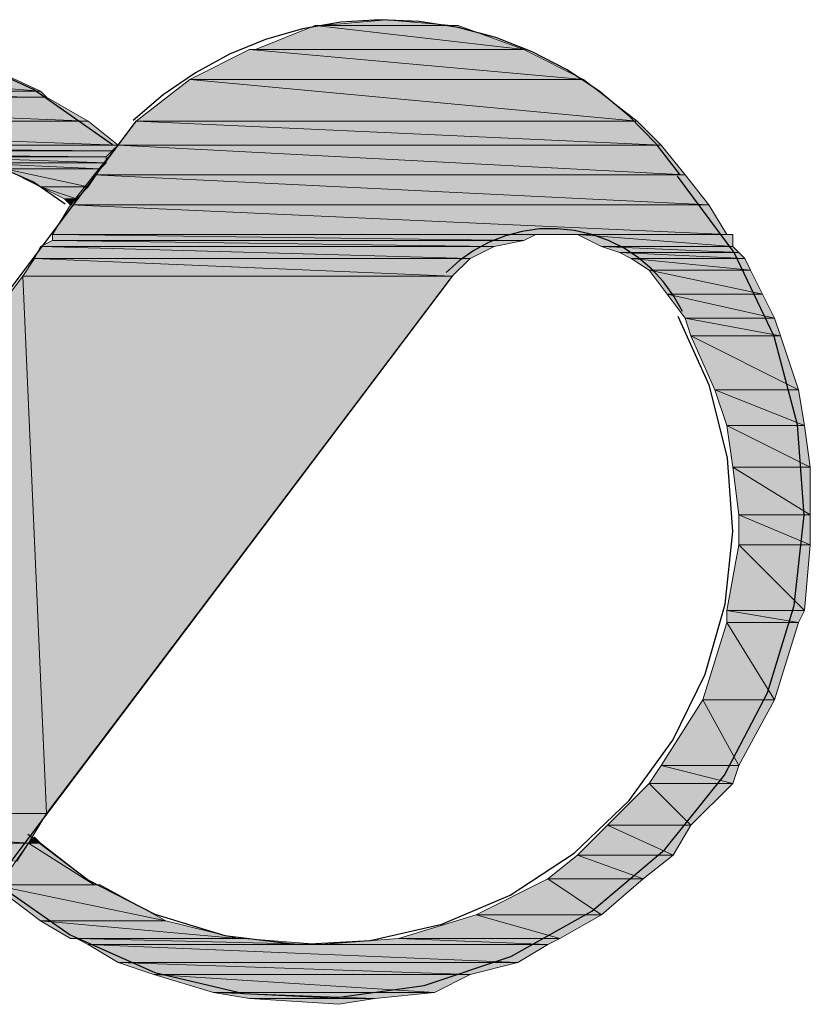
# Model space of a CAD drawing. Header units: millimetres. Extents: x 0 to 420, y 0 to 297.
# Tile 20 of 25: x 389.53 to 395.14, y 94.49 to 101.47. Entities that reach past the tile are written whole.
import ezdxf

# ---------------------------------------------------------------- set-up
doc = ezdxf.new("R2010")
doc.units = ezdxf.units.MM
doc.layers.add('FILL_FF1919', color=7, linetype='Continuous', true_color=0xff1919)
doc.layers.add('LINE_FF1919', color=7, linetype='Continuous', true_color=0xff1919)

msp = doc.modelspace()

# ---------------------------------------------------------------- hatches: boundary and pattern name
at = {"layer": 'FILL_FF1919'}
h = msp.add_hatch(color=7, dxfattribs=at)
h.dxf.hatch_style = 1
h.paths.add_polyline_path([(391.6257, 101.4307), (393.1073, 101.2613), (391.2023, 101.2613), (391.6257, 101.4307)])
h = msp.add_hatch(color=7, dxfattribs=at)
h.dxf.hatch_style = 1
h.paths.add_polyline_path([(391.668, 101.4307), (392.6417, 101.4307), (391.6257, 101.4307), (391.668, 101.4307)])
h = msp.add_hatch(color=7, dxfattribs=at)
h.dxf.hatch_style = 1
h.paths.add_polyline_path([(392.6417, 101.4307), (391.6257, 101.4307), (393.1073, 101.2613), (392.6417, 101.4307)])
h = msp.add_hatch(color=7, dxfattribs=at)
h.dxf.hatch_style = 1
h.paths.add_polyline_path([(392.1337, 101.473), (392.5993, 101.4307), (391.668, 101.4307), (392.1337, 101.473)])
h = msp.add_hatch(color=7, dxfattribs=at)
h.dxf.hatch_style = 1
h.paths.add_polyline_path([(392.5993, 101.4307), (391.668, 101.4307), (392.6417, 101.4307), (392.5993, 101.4307)])
h = msp.add_hatch(color=7, dxfattribs=at)
h.dxf.hatch_style = 1
h.paths.add_polyline_path([(386.461, 101.219), (389.6783, 100.965), (385.9107, 100.965), (386.461, 101.219)])
h = msp.add_hatch(color=7, dxfattribs=at)
h.dxf.hatch_style = 1
h.paths.add_polyline_path([(389.128, 101.219), (386.461, 101.219), (389.6783, 100.965), (389.128, 101.219)])
h = msp.add_hatch(color=7, dxfattribs=at)
h.dxf.hatch_style = 1
h.paths.add_polyline_path([(391.16, 101.2613), (393.5307, 101.0497), (390.7367, 101.0497), (391.16, 101.2613)])
h = msp.add_hatch(color=7, dxfattribs=at)
h.dxf.hatch_style = 1
h.paths.add_polyline_path([(393.1073, 101.2613), (391.2023, 101.2613), (391.16, 101.2613), (393.1073, 101.2613)])
h = msp.add_hatch(color=7, dxfattribs=at)
h.dxf.hatch_style = 1
h.paths.add_polyline_path([(393.1073, 101.2613), (391.16, 101.2613), (393.5307, 101.0497), (393.1073, 101.2613)])
h = msp.add_hatch(color=7, dxfattribs=at)
h.dxf.hatch_style = 1
h.paths.add_polyline_path([(391.2023, 101.2613), (393.1073, 101.2613), (391.2023, 101.2613)])
h = msp.add_hatch(color=7, dxfattribs=at)
h.dxf.hatch_style = 1
h.paths.add_polyline_path([(390.7367, 101.0497), (393.9117, 100.7533), (390.3557, 100.7533), (390.7367, 101.0497)])
h = msp.add_hatch(color=7, dxfattribs=at)
h.dxf.hatch_style = 1
h.paths.add_polyline_path([(393.5307, 101.0497), (390.7367, 101.0497), (393.5307, 101.0497)])
h = msp.add_hatch(color=7, dxfattribs=at)
h.dxf.hatch_style = 1
h.paths.add_polyline_path([(390.7367, 101.0497), (393.5307, 101.0497), (390.7367, 101.0497)])
h = msp.add_hatch(color=7, dxfattribs=at)
h.dxf.hatch_style = 1
h.paths.add_polyline_path([(393.5307, 101.0497), (390.7367, 101.0497), (393.9117, 100.7533), (393.5307, 101.0497)])
h = msp.add_hatch(color=7, dxfattribs=at)
h.dxf.hatch_style = 1
h.paths.add_polyline_path([(385.9107, 100.965), (389.7207, 100.9227), (385.826, 100.9227), (385.9107, 100.965)])
h = msp.add_hatch(color=7, dxfattribs=at)
h.dxf.hatch_style = 1
h.paths.add_polyline_path([(389.6783, 100.965), (385.9107, 100.965), (389.7207, 100.9227), (389.6783, 100.965)])
h = msp.add_hatch(color=7, dxfattribs=at)
h.dxf.hatch_style = 1
h.paths.add_polyline_path([(385.826, 100.9227), (390.017, 100.7533), (385.572, 100.7533), (385.826, 100.9227)])
h = msp.add_hatch(color=7, dxfattribs=at)
h.dxf.hatch_style = 1
h.paths.add_polyline_path([(389.7207, 100.9227), (385.826, 100.9227), (390.017, 100.7533), (389.7207, 100.9227)])
h = msp.add_hatch(color=7, dxfattribs=at)
h.dxf.hatch_style = 1
h.paths.add_polyline_path([(385.572, 100.7533), (390.2287, 100.584), (385.3603, 100.584), (385.572, 100.7533)])
h = msp.add_hatch(color=7, dxfattribs=at)
h.dxf.hatch_style = 1
h.paths.add_polyline_path([(390.017, 100.7533), (385.572, 100.7533), (390.2287, 100.584), (390.017, 100.7533)])
h = msp.add_hatch(color=7, dxfattribs=at)
h.dxf.hatch_style = 1
h.paths.add_polyline_path([(390.3557, 100.7533), (394.081, 100.584), (390.2287, 100.584), (390.3557, 100.7533)])
h = msp.add_hatch(color=7, dxfattribs=at)
h.dxf.hatch_style = 1
h.paths.add_polyline_path([(393.9117, 100.7533), (390.3557, 100.7533), (393.9117, 100.7533)])
h = msp.add_hatch(color=7, dxfattribs=at)
h.dxf.hatch_style = 1
h.paths.add_polyline_path([(390.3557, 100.7533), (393.9117, 100.7533), (390.3557, 100.7533)])
h = msp.add_hatch(color=7, dxfattribs=at)
h.dxf.hatch_style = 1
h.paths.add_polyline_path([(393.9117, 100.7533), (390.3557, 100.7533), (394.081, 100.584), (393.9117, 100.7533)])
h = msp.add_hatch(color=7, dxfattribs=at)
h.dxf.hatch_style = 1
h.paths.add_polyline_path([(385.2757, 100.5417), (390.144, 100.4993), (385.2333, 100.4993), (385.2757, 100.5417)])
h = msp.add_hatch(color=7, dxfattribs=at)
h.dxf.hatch_style = 1
h.paths.add_polyline_path([(385.3603, 100.584), (390.1863, 100.5417), (385.2757, 100.5417), (385.3603, 100.584)])
h = msp.add_hatch(color=7, dxfattribs=at)
h.dxf.hatch_style = 1
h.paths.add_polyline_path([(390.1863, 100.5417), (385.2757, 100.5417), (390.144, 100.4993), (390.1863, 100.5417)])
h = msp.add_hatch(color=7, dxfattribs=at)
h.dxf.hatch_style = 1
h.paths.add_polyline_path([(390.2287, 100.584), (385.3603, 100.584), (390.1863, 100.5417), (390.2287, 100.584)])
h = msp.add_hatch(color=7, dxfattribs=at)
h.dxf.hatch_style = 1
h.paths.add_polyline_path([(390.2287, 100.584), (394.2504, 100.3723), (390.0594, 100.3723), (390.2287, 100.584)])
h = msp.add_hatch(color=7, dxfattribs=at)
h.dxf.hatch_style = 1
h.paths.add_polyline_path([(394.081, 100.584), (390.2287, 100.584), (394.2504, 100.3723), (394.081, 100.584)])
h = msp.add_hatch(color=7, dxfattribs=at)
h.dxf.hatch_style = 1
h.paths.add_polyline_path([(390.144, 100.4993), (388.9163, 100.4993), (390.144, 100.457), (390.144, 100.4993)])
h = msp.add_hatch(color=7, dxfattribs=at)
h.dxf.hatch_style = 1
h.paths.add_polyline_path([(388.9163, 100.4993), (390.144, 100.457), (389.1703, 100.457), (388.9163, 100.4993)])
h = msp.add_hatch(color=7, dxfattribs=at)
h.dxf.hatch_style = 1
h.paths.add_polyline_path([(390.144, 100.457), (389.1703, 100.457), (390.1017, 100.4147), (390.144, 100.457)])
h = msp.add_hatch(color=7, dxfattribs=at)
h.dxf.hatch_style = 1
h.paths.add_polyline_path([(389.1703, 100.457), (390.1017, 100.4147), (389.4243, 100.4147), (389.1703, 100.457)])
h = msp.add_hatch(color=7, dxfattribs=at)
h.dxf.hatch_style = 1
h.paths.add_polyline_path([(390.1017, 100.4147), (389.4243, 100.4147), (390.017, 100.2877), (390.1017, 100.4147)])
h = msp.add_hatch(color=7, dxfattribs=at)
h.dxf.hatch_style = 1
h.paths.add_polyline_path([(389.4243, 100.4147), (390.017, 100.2877), (389.6783, 100.2877), (389.4243, 100.4147)])
h = msp.add_hatch(color=7, dxfattribs=at)
h.dxf.hatch_style = 1
h.paths.add_polyline_path([(390.0594, 100.3723), (394.4197, 100.1607), (389.89, 100.1607), (390.0594, 100.3723)])
h = msp.add_hatch(color=7, dxfattribs=at)
h.dxf.hatch_style = 1
h.paths.add_polyline_path([(394.2504, 100.3723), (390.0594, 100.3723), (394.4197, 100.1607), (394.2504, 100.3723)])
h = msp.add_hatch(color=7, dxfattribs=at)
h.dxf.hatch_style = 1
h.paths.add_polyline_path([(389.6783, 100.2877), (389.8477, 100.203), (389.9323, 100.203), (389.6783, 100.2877)])
h = msp.add_hatch(color=7, dxfattribs=at)
h.dxf.hatch_style = 1
h.paths.add_polyline_path([(389.6783, 100.2877), (390.017, 100.2877), (389.9323, 100.203), (389.6783, 100.2877)])
h = msp.add_hatch(color=7, dxfattribs=at)
h.dxf.hatch_style = 1
h.paths.add_polyline_path([(389.8477, 100.203), (389.9323, 100.203), (389.89, 100.1607), (389.8477, 100.203)])
h = msp.add_hatch(color=7, dxfattribs=at)
h.dxf.hatch_style = 1
h.paths.add_polyline_path([(389.89, 100.1607), (394.5467, 99.949), (389.763, 99.949), (389.89, 100.1607)])
h = msp.add_hatch(color=7, dxfattribs=at)
h.dxf.hatch_style = 1
h.paths.add_polyline_path([(394.4197, 100.1607), (389.89, 100.1607), (394.5467, 99.949), (394.4197, 100.1607)])
h = msp.add_hatch(color=7, dxfattribs=at)
h.dxf.hatch_style = 1
h.paths.add_polyline_path([(389.763, 99.9066), (392.8957, 99.8643), (389.6783, 99.8643), (389.763, 99.9066)])
h = msp.add_hatch(color=7, dxfattribs=at)
h.dxf.hatch_style = 1
h.paths.add_polyline_path([(393.192, 99.949), (393.192, 99.949), (389.763, 99.949), (393.192, 99.949), (389.763, 99.949), (393.2767, 99.949), (393.192, 99.949)])
h = msp.add_hatch(color=7, dxfattribs=at)
h.dxf.hatch_style = 1
h.paths.add_polyline_path([(393.192, 99.949), (389.763, 99.949), (393.1073, 99.9066), (393.192, 99.949)])
h = msp.add_hatch(color=7, dxfattribs=at)
h.dxf.hatch_style = 1
h.paths.add_polyline_path([(389.763, 99.949), (393.1073, 99.9066), (389.763, 99.9066), (389.763, 99.949)])
h = msp.add_hatch(color=7, dxfattribs=at)
h.dxf.hatch_style = 1
h.paths.add_polyline_path([(393.1073, 99.9066), (389.763, 99.9066), (392.8957, 99.8643), (393.1073, 99.9066)])
h = msp.add_hatch(color=7, dxfattribs=at)
h.dxf.hatch_style = 1
h.paths.add_polyline_path([(394.5467, 99.949), (393.2767, 99.949), (394.589, 99.949), (394.5467, 99.949)])
h = msp.add_hatch(color=7, dxfattribs=at)
h.dxf.hatch_style = 1
h.paths.add_polyline_path([(393.2767, 99.949), (394.589, 99.949), (393.4883, 99.949), (393.2767, 99.949)])
h = msp.add_hatch(color=7, dxfattribs=at)
h.dxf.hatch_style = 1
h.paths.add_polyline_path([(394.589, 99.949), (393.4883, 99.949), (394.589, 99.8643), (394.589, 99.949)])
h = msp.add_hatch(color=7, dxfattribs=at)
h.dxf.hatch_style = 1
h.paths.add_polyline_path([(393.4883, 99.949), (394.589, 99.8643), (393.6577, 99.8643), (393.4883, 99.949)])
h = msp.add_hatch(color=7, dxfattribs=at)
h.dxf.hatch_style = 1
h.paths.add_polyline_path([(389.6783, 99.8643), (392.7263, 99.7797), (389.636, 99.7797), (389.6783, 99.8643)])
h = msp.add_hatch(color=7, dxfattribs=at)
h.dxf.hatch_style = 1
h.paths.add_polyline_path([(392.8957, 99.8643), (389.6783, 99.8643), (392.7263, 99.7797), (392.8957, 99.8643)])
h = msp.add_hatch(color=7, dxfattribs=at)
h.dxf.hatch_style = 1
h.paths.add_polyline_path([(394.589, 99.8643), (393.6577, 99.8643), (394.6313, 99.822), (394.589, 99.8643)])
h = msp.add_hatch(color=7, dxfattribs=at)
h.dxf.hatch_style = 1
h.paths.add_polyline_path([(393.6577, 99.8643), (394.6313, 99.822), (393.7847, 99.822), (393.6577, 99.8643)])
h = msp.add_hatch(color=7, dxfattribs=at)
h.dxf.hatch_style = 1
h.paths.add_polyline_path([(394.6313, 99.822), (393.7847, 99.822), (394.6737, 99.7797), (394.6313, 99.822)])
h = msp.add_hatch(color=7, dxfattribs=at)
h.dxf.hatch_style = 1
h.paths.add_polyline_path([(393.7847, 99.822), (394.6737, 99.7797), (393.8693, 99.7797), (393.7847, 99.822)])
h = msp.add_hatch(color=7, dxfattribs=at)
h.dxf.hatch_style = 1
h.paths.add_polyline_path([(389.636, 99.7797), (392.5993, 99.6527), (389.5513, 99.6527), (389.636, 99.7797)])
h = msp.add_hatch(color=7, dxfattribs=at)
h.dxf.hatch_style = 1
h.paths.add_polyline_path([(392.7263, 99.7797), (389.636, 99.7797), (392.5993, 99.6527), (392.7263, 99.7797)])
h = msp.add_hatch(color=7, dxfattribs=at)
h.dxf.hatch_style = 1
h.paths.add_polyline_path([(394.6737, 99.7797), (393.8693, 99.7797), (394.716, 99.695), (394.6737, 99.7797)])
h = msp.add_hatch(color=7, dxfattribs=at)
h.dxf.hatch_style = 1
h.paths.add_polyline_path([(393.8693, 99.7797), (394.716, 99.695), (393.9963, 99.695), (393.8693, 99.7797)])
h = msp.add_hatch(color=7, dxfattribs=at)
h.dxf.hatch_style = 1
h.paths.add_polyline_path([(394.716, 99.695), (393.9963, 99.695), (394.8007, 99.5257), (394.716, 99.695)])
h = msp.add_hatch(color=7, dxfattribs=at)
h.dxf.hatch_style = 1
h.paths.add_polyline_path([(393.9963, 99.695), (394.8007, 99.5257), (394.1233, 99.5257), (393.9963, 99.695)])
h = msp.add_hatch(color=7, dxfattribs=at)
h.dxf.hatch_style = 1
h.paths.add_polyline_path([(389.5513, 99.6527), (389.7207, 95.8427), (386.6727, 95.8427), (389.5513, 99.6527)])
h = msp.add_hatch(color=7, dxfattribs=at)
h.dxf.hatch_style = 1
h.paths.add_polyline_path([(392.5993, 99.6527), (389.5513, 99.6527), (389.7207, 95.8427), (392.5993, 99.6527)])
h = msp.add_hatch(color=7, dxfattribs=at)
h.dxf.hatch_style = 1
h.paths.add_polyline_path([(394.8007, 99.5257), (394.1233, 99.5257), (394.8853, 99.3563), (394.8007, 99.5257)])
h = msp.add_hatch(color=7, dxfattribs=at)
h.dxf.hatch_style = 1
h.paths.add_polyline_path([(394.1233, 99.5257), (394.8853, 99.3563), (394.2504, 99.3563), (394.1233, 99.5257)])
h = msp.add_hatch(color=7, dxfattribs=at)
h.dxf.hatch_style = 1
h.paths.add_polyline_path([(394.8853, 99.3563), (394.2504, 99.3563), (394.9277, 99.2293), (394.8853, 99.3563)])
h = msp.add_hatch(color=7, dxfattribs=at)
h.dxf.hatch_style = 1
h.paths.add_polyline_path([(394.2504, 99.3563), (394.9277, 99.2293), (394.2927, 99.2293), (394.2504, 99.3563)])
h = msp.add_hatch(color=7, dxfattribs=at)
h.dxf.hatch_style = 1
h.paths.add_polyline_path([(394.9277, 99.2293), (394.2927, 99.2293), (395.0547, 98.8483), (394.9277, 99.2293)])
h = msp.add_hatch(color=7, dxfattribs=at)
h.dxf.hatch_style = 1
h.paths.add_polyline_path([(394.2927, 99.2293), (395.0547, 98.8483), (394.462, 98.8483), (394.2927, 99.2293)])
h = msp.add_hatch(color=7, dxfattribs=at)
h.dxf.hatch_style = 1
h.paths.add_polyline_path([(395.0547, 98.8483), (394.462, 98.8483), (395.097, 98.5943), (395.0547, 98.8483)])
h = msp.add_hatch(color=7, dxfattribs=at)
h.dxf.hatch_style = 1
h.paths.add_polyline_path([(394.462, 98.8483), (395.097, 98.5943), (394.5467, 98.5943), (394.462, 98.8483)])
h = msp.add_hatch(color=7, dxfattribs=at)
h.dxf.hatch_style = 1
h.paths.add_polyline_path([(395.097, 98.5943), (394.5467, 98.5943), (395.1393, 98.298), (395.097, 98.5943)])
h = msp.add_hatch(color=7, dxfattribs=at)
h.dxf.hatch_style = 1
h.paths.add_polyline_path([(394.5467, 98.5943), (395.1393, 98.298), (394.589, 98.298), (394.5467, 98.5943)])
h = msp.add_hatch(color=7, dxfattribs=at)
h.dxf.hatch_style = 1
h.paths.add_polyline_path([(395.1393, 98.298), (394.589, 98.298), (395.1393, 97.9593), (395.1393, 98.298)])
h = msp.add_hatch(color=7, dxfattribs=at)
h.dxf.hatch_style = 1
h.paths.add_polyline_path([(394.589, 98.298), (395.1393, 97.9593), (394.6313, 97.9593), (394.589, 98.298)])
h = msp.add_hatch(color=7, dxfattribs=at)
h.dxf.hatch_style = 1
h.paths.add_polyline_path([(395.1393, 97.9593), (394.6313, 97.9593), (395.1393, 97.7477), (395.1393, 97.9593)])
h = msp.add_hatch(color=7, dxfattribs=at)
h.dxf.hatch_style = 1
h.paths.add_polyline_path([(394.6313, 97.9593), (395.1393, 97.7477), (394.6313, 97.7477), (394.6313, 97.9593)])
h = msp.add_hatch(color=7, dxfattribs=at)
h.dxf.hatch_style = 1
h.paths.add_polyline_path([(394.6313, 97.7477), (395.097, 97.282), (394.5467, 97.282), (394.6313, 97.7477)])
h = msp.add_hatch(color=7, dxfattribs=at)
h.dxf.hatch_style = 1
h.paths.add_polyline_path([(395.1393, 97.7477), (394.6313, 97.7477), (395.097, 97.282), (395.1393, 97.7477)])
h = msp.add_hatch(color=7, dxfattribs=at)
h.dxf.hatch_style = 1
h.paths.add_polyline_path([(395.097, 97.282), (394.5467, 97.282), (395.0547, 97.1973), (395.097, 97.282)])
h = msp.add_hatch(color=7, dxfattribs=at)
h.dxf.hatch_style = 1
h.paths.add_polyline_path([(394.5467, 97.282), (395.0547, 97.1973), (394.5467, 97.1973), (394.5467, 97.282)])
h = msp.add_hatch(color=7, dxfattribs=at)
h.dxf.hatch_style = 1
h.paths.add_polyline_path([(394.5467, 97.1973), (394.8853, 96.647), (394.3773, 96.647), (394.5467, 97.1973)])
h = msp.add_hatch(color=7, dxfattribs=at)
h.dxf.hatch_style = 1
h.paths.add_polyline_path([(395.0547, 97.1973), (394.5467, 97.1973), (394.8853, 96.647), (395.0547, 97.1973)])
h = msp.add_hatch(color=7, dxfattribs=at)
h.dxf.hatch_style = 1
h.paths.add_polyline_path([(394.3773, 96.647), (394.6313, 96.1813), (394.081, 96.1813), (394.3773, 96.647)])
h = msp.add_hatch(color=7, dxfattribs=at)
h.dxf.hatch_style = 1
h.paths.add_polyline_path([(394.8853, 96.647), (394.3773, 96.647), (394.8853, 96.647)])
h = msp.add_hatch(color=7, dxfattribs=at)
h.dxf.hatch_style = 1
h.paths.add_polyline_path([(394.3773, 96.647), (394.8853, 96.647), (394.3773, 96.647)])
h = msp.add_hatch(color=7, dxfattribs=at)
h.dxf.hatch_style = 1
h.paths.add_polyline_path([(394.8853, 96.647), (394.3773, 96.647), (394.6313, 96.1813), (394.8853, 96.647)])
h = msp.add_hatch(color=7, dxfattribs=at)
h.dxf.hatch_style = 1
h.paths.add_polyline_path([(394.081, 96.1813), (394.589, 96.0543), (393.9963, 96.0543), (394.081, 96.1813)])
h = msp.add_hatch(color=7, dxfattribs=at)
h.dxf.hatch_style = 1
h.paths.add_polyline_path([(394.6313, 96.1813), (394.081, 96.1813), (394.589, 96.0543), (394.6313, 96.1813)])
h = msp.add_hatch(color=7, dxfattribs=at)
h.dxf.hatch_style = 1
h.paths.add_polyline_path([(393.9963, 96.0543), (394.2927, 95.758), (393.7, 95.758), (393.9963, 96.0543)])
h = msp.add_hatch(color=7, dxfattribs=at)
h.dxf.hatch_style = 1
h.paths.add_polyline_path([(394.589, 96.0543), (393.9963, 96.0543), (394.2927, 95.758), (394.589, 96.0543)])
h = msp.add_hatch(color=7, dxfattribs=at)
h.dxf.hatch_style = 1
h.paths.add_polyline_path([(386.6727, 95.8427), (389.5937, 95.631), (386.5033, 95.631), (386.6727, 95.8427)])
h = msp.add_hatch(color=7, dxfattribs=at)
h.dxf.hatch_style = 1
h.paths.add_polyline_path([(389.7207, 95.8427), (386.6727, 95.8427), (389.5937, 95.631), (389.7207, 95.8427)])
h = msp.add_hatch(color=7, dxfattribs=at)
h.dxf.hatch_style = 1
h.paths.add_polyline_path([(393.7, 95.758), (394.1656, 95.5463), (393.4883, 95.5463), (393.7, 95.758)])
h = msp.add_hatch(color=7, dxfattribs=at)
h.dxf.hatch_style = 1
h.paths.add_polyline_path([(394.2927, 95.758), (393.7, 95.758), (394.1656, 95.5463), (394.2927, 95.758)])
h = msp.add_hatch(color=7, dxfattribs=at)
h.dxf.hatch_style = 1
h.paths.add_polyline_path([(389.5937, 95.631), (386.5033, 95.631), (389.509, 95.504), (389.5937, 95.631)])
h = msp.add_hatch(color=7, dxfattribs=at)
h.dxf.hatch_style = 1
h.paths.add_polyline_path([(389.5937, 95.631), (390.0594, 95.3347), (389.382, 95.3347), (389.5937, 95.631)])
h = msp.add_hatch(color=7, dxfattribs=at)
h.dxf.hatch_style = 1
h.paths.add_polyline_path([(389.636, 95.6733), (389.6783, 95.631), (389.5937, 95.631), (389.636, 95.6733)])
h = msp.add_hatch(color=7, dxfattribs=at)
h.dxf.hatch_style = 1
h.paths.add_polyline_path([(389.6783, 95.631), (389.5937, 95.631), (390.0594, 95.3347), (389.6783, 95.631)])
h = msp.add_hatch(color=7, dxfattribs=at)
h.dxf.hatch_style = 1
h.paths.add_polyline_path([(393.4883, 95.5463), (393.954, 95.377), (393.2767, 95.377), (393.4883, 95.5463)])
h = msp.add_hatch(color=7, dxfattribs=at)
h.dxf.hatch_style = 1
h.paths.add_polyline_path([(394.1656, 95.5463), (393.4883, 95.5463), (393.954, 95.377), (394.1656, 95.5463)])
h = msp.add_hatch(color=7, dxfattribs=at)
h.dxf.hatch_style = 1
h.paths.add_polyline_path([(393.2767, 95.377), (393.6577, 95.123), (392.7687, 95.123), (393.2767, 95.377)])
h = msp.add_hatch(color=7, dxfattribs=at)
h.dxf.hatch_style = 1
h.paths.add_polyline_path([(393.954, 95.377), (393.2767, 95.377), (393.6577, 95.123), (393.954, 95.377)])
h = msp.add_hatch(color=7, dxfattribs=at)
h.dxf.hatch_style = 1
h.paths.add_polyline_path([(389.382, 95.3347), (390.1017, 95.3347), (389.3397, 95.3347), (389.382, 95.3347)])
h = msp.add_hatch(color=7, dxfattribs=at)
h.dxf.hatch_style = 1
h.paths.add_polyline_path([(390.1017, 95.3347), (389.3397, 95.3347), (390.5673, 95.0807), (390.1017, 95.3347)])
h = msp.add_hatch(color=7, dxfattribs=at)
h.dxf.hatch_style = 1
h.paths.add_polyline_path([(389.3397, 95.3347), (390.5673, 95.0807), (389.6783, 95.0807), (389.3397, 95.3347)])
h = msp.add_hatch(color=7, dxfattribs=at)
h.dxf.hatch_style = 1
h.paths.add_polyline_path([(390.0594, 95.3347), (389.382, 95.3347), (390.1017, 95.3347), (390.0594, 95.3347)])
h = msp.add_hatch(color=7, dxfattribs=at)
h.dxf.hatch_style = 1
h.paths.add_polyline_path([(390.5673, 95.0807), (389.6783, 95.0807), (391.0754, 94.9537), (390.5673, 95.0807)])
h = msp.add_hatch(color=7, dxfattribs=at)
h.dxf.hatch_style = 1
h.paths.add_polyline_path([(389.6783, 95.0807), (391.0754, 94.9537), (389.89, 94.9537), (389.6783, 95.0807)])
h = msp.add_hatch(color=7, dxfattribs=at)
h.dxf.hatch_style = 1
h.paths.add_polyline_path([(392.7687, 95.123), (393.3613, 94.9537), (392.2184, 94.9537), (392.7687, 95.123)])
h = msp.add_hatch(color=7, dxfattribs=at)
h.dxf.hatch_style = 1
h.paths.add_polyline_path([(393.6577, 95.123), (392.7687, 95.123), (393.6577, 95.123)])
h = msp.add_hatch(color=7, dxfattribs=at)
h.dxf.hatch_style = 1
h.paths.add_polyline_path([(392.7687, 95.123), (393.6577, 95.123), (392.7687, 95.123)])
h = msp.add_hatch(color=7, dxfattribs=at)
h.dxf.hatch_style = 1
h.paths.add_polyline_path([(393.6577, 95.123), (392.7687, 95.123), (393.3613, 94.9537), (393.6577, 95.123)])
h = msp.add_hatch(color=7, dxfattribs=at)
h.dxf.hatch_style = 1
h.paths.add_polyline_path([(391.0754, 94.9537), (389.89, 94.9537), (391.1177, 94.9537), (391.0754, 94.9537)])
h = msp.add_hatch(color=7, dxfattribs=at)
h.dxf.hatch_style = 1
h.paths.add_polyline_path([(389.89, 94.9537), (391.1177, 94.9537), (389.9323, 94.9537), (389.89, 94.9537)])
h = msp.add_hatch(color=7, dxfattribs=at)
h.dxf.hatch_style = 1
h.paths.add_polyline_path([(391.1177, 94.9537), (389.9323, 94.9537), (391.668, 94.9113), (391.1177, 94.9537)])
h = msp.add_hatch(color=7, dxfattribs=at)
h.dxf.hatch_style = 1
h.paths.add_polyline_path([(389.9323, 94.9537), (391.668, 94.9113), (390.017, 94.9113), (389.9323, 94.9537)])
h = msp.add_hatch(color=7, dxfattribs=at)
h.dxf.hatch_style = 1
h.paths.add_polyline_path([(392.2184, 94.9537), (393.2767, 94.9113), (391.668, 94.9113), (392.2184, 94.9537)])
h = msp.add_hatch(color=7, dxfattribs=at)
h.dxf.hatch_style = 1
h.paths.add_polyline_path([(393.3613, 94.9537), (392.2184, 94.9537), (393.2767, 94.9113), (393.3613, 94.9537)])
h = msp.add_hatch(color=7, dxfattribs=at)
h.dxf.hatch_style = 1
h.paths.add_polyline_path([(393.2767, 94.9113), (390.017, 94.9113), (393.065, 94.7843), (393.2767, 94.9113)])
h = msp.add_hatch(color=7, dxfattribs=at)
h.dxf.hatch_style = 1
h.paths.add_polyline_path([(390.017, 94.9113), (393.065, 94.7843), (390.2287, 94.7843), (390.017, 94.9113)])
h = msp.add_hatch(color=7, dxfattribs=at)
h.dxf.hatch_style = 1
h.paths.add_polyline_path([(393.065, 94.7843), (390.2287, 94.7843), (392.7263, 94.6997), (393.065, 94.7843)])
h = msp.add_hatch(color=7, dxfattribs=at)
h.dxf.hatch_style = 1
h.paths.add_polyline_path([(390.2287, 94.7843), (392.7263, 94.6997), (390.4827, 94.6997), (390.2287, 94.7843)])
h = msp.add_hatch(color=7, dxfattribs=at)
h.dxf.hatch_style = 1
h.paths.add_polyline_path([(392.7263, 94.6997), (390.4827, 94.6997), (392.4723, 94.5727), (392.7263, 94.6997)])
h = msp.add_hatch(color=7, dxfattribs=at)
h.dxf.hatch_style = 1
h.paths.add_polyline_path([(390.4827, 94.6997), (392.4723, 94.5727), (390.906, 94.5727), (390.4827, 94.6997)])
h = msp.add_hatch(color=7, dxfattribs=at)
h.dxf.hatch_style = 1
h.paths.add_polyline_path([(390.906, 94.5727), (391.16, 94.5303), (392.049, 94.5303), (390.906, 94.5727)])
h = msp.add_hatch(color=7, dxfattribs=at)
h.dxf.hatch_style = 1
h.paths.add_polyline_path([(390.906, 94.5727), (392.4723, 94.5727), (392.049, 94.5303), (390.906, 94.5727)])
h = msp.add_hatch(color=7, dxfattribs=at)
h.dxf.hatch_style = 1
h.paths.add_polyline_path([(391.16, 94.5303), (392.049, 94.5303), (391.795, 94.488), (391.16, 94.5303)])

# ---------------------------------------------------------------- linework, layer by layer
at = {"layer": 'LINE_FF1919', "lineweight": 25}
for p, q in [((386.6727, 95.8427), (390.3557, 100.7533)), ((392.5993, 99.6527), (389.3397, 95.3347))]:
    msp.add_line(p, q, dxfattribs=at)
for points in [[(390.1896, 100.5849), (389.627, 100.977), (389.0184, 101.2557), (388.3793, 101.4209), (387.7253, 101.4729), (387.0722, 101.4117), (386.4354, 101.2374), (385.8308, 100.9501), (385.2739, 100.55)], [(394.2166, 100.3721), (394.0449, 100.5928), (393.8518, 100.7918), (393.6397, 100.9679), (393.4105, 101.1197), (393.1664, 101.2461), (392.9094, 101.3459), (392.6417, 101.4178), (392.3652, 101.4605), (392.0858, 101.4729), (391.8092, 101.455), (391.5376, 101.4077), (391.2734, 101.3316), (391.0189, 101.2278), (390.7763, 101.0968), (390.548, 100.9396), (390.3362, 100.7569)], [(389.852, 100.1651), (389.629, 100.3196), (389.3874, 100.4263), (389.1342, 100.4857), (388.8761, 100.498), (388.6201, 100.4635), (388.373, 100.3824), (388.1416, 100.2551), (387.9327, 100.0819)], [(389.3335, 95.3695), (389.8877, 94.9809), (390.489, 94.7125), (391.12, 94.5638), (391.7631, 94.5339), (392.4009, 94.622), (393.0158, 94.8274), (393.5903, 95.1491), (394.1069, 95.5865), (394.5303, 96.1147), (394.8366, 96.6976), (395.0254, 97.3177), (395.0964, 97.9576), (395.0493, 98.5997), (394.8838, 99.2265), (394.5995, 99.8204), (394.1961, 100.364)], [(394.2333, 99.402), (394.1722, 99.5121), (394.0989, 99.6129), (394.0148, 99.7036), (393.9208, 99.7834), (393.818, 99.8514), (393.7075, 99.907), (393.5903, 99.9492), (393.4675, 99.9774), (393.3423, 99.9904), (393.2177, 99.9883), (393.0952, 99.9714), (392.9759, 99.9401), (392.8612, 99.8949), (392.7523, 99.8363), (392.6505, 99.7645), (392.557, 99.68)], [(389.5875, 95.696), (390.0178, 95.3677), (390.4882, 95.1275), (390.9865, 94.9759), (391.5003, 94.9132), (392.0172, 94.9398), (392.5248, 95.0563), (393.0109, 95.2631), (393.4629, 95.5605), (393.8543, 95.9343), (394.1649, 96.3615), (394.3924, 96.83), (394.5344, 97.3278), (394.5887, 97.8425), (394.5528, 98.3621), (394.4243, 98.8745), (394.201, 99.3674)]]:
    msp.add_lwpolyline(points, dxfattribs=at)
at = {"layer": 'LINE_FF1919', "lineweight": 0}
for points in [[(391.6257, 101.4307), (393.1073, 101.2613), (391.2023, 101.2613), (391.6257, 101.4307)], [(391.668, 101.4307), (392.6417, 101.4307), (391.6257, 101.4307), (391.668, 101.4307)], [(392.6417, 101.4307), (391.6257, 101.4307), (393.1073, 101.2613), (392.6417, 101.4307)], [(392.1337, 101.473), (392.5993, 101.4307), (391.668, 101.4307), (392.1337, 101.473)], [(392.5993, 101.4307), (391.668, 101.4307), (392.6417, 101.4307), (392.5993, 101.4307)], [(386.461, 101.219), (389.6783, 100.965), (385.9107, 100.965), (386.461, 101.219)], [(389.128, 101.219), (386.461, 101.219), (389.6783, 100.965), (389.128, 101.219)], [(391.16, 101.2613), (393.5307, 101.0497), (390.7367, 101.0497), (391.16, 101.2613)], [(393.1073, 101.2613), (391.2023, 101.2613), (391.16, 101.2613), (393.1073, 101.2613)], [(393.1073, 101.2613), (391.16, 101.2613), (393.5307, 101.0497), (393.1073, 101.2613)], [(391.2023, 101.2613), (393.1073, 101.2613), (391.2023, 101.2613)], [(390.7367, 101.0497), (393.9117, 100.7533), (390.3557, 100.7533), (390.7367, 101.0497)], [(393.5307, 101.0497), (390.7367, 101.0497), (393.5307, 101.0497)], [(390.7367, 101.0497), (393.5307, 101.0497), (390.7367, 101.0497)], [(393.5307, 101.0497), (390.7367, 101.0497), (393.9117, 100.7533), (393.5307, 101.0497)], [(385.9107, 100.965), (389.7207, 100.9227), (385.826, 100.9227), (385.9107, 100.965)], [(389.6783, 100.965), (385.9107, 100.965), (389.7207, 100.9227), (389.6783, 100.965)], [(385.826, 100.9227), (390.017, 100.7533), (385.572, 100.7533), (385.826, 100.9227)], [(389.7207, 100.9227), (385.826, 100.9227), (390.017, 100.7533), (389.7207, 100.9227)], [(385.572, 100.7533), (390.2287, 100.584), (385.3603, 100.584), (385.572, 100.7533)], [(390.017, 100.7533), (385.572, 100.7533), (390.2287, 100.584), (390.017, 100.7533)], [(390.3557, 100.7533), (394.081, 100.584), (390.2287, 100.584), (390.3557, 100.7533)], [(393.9117, 100.7533), (390.3557, 100.7533), (393.9117, 100.7533)], [(390.3557, 100.7533), (393.9117, 100.7533), (390.3557, 100.7533)], [(393.9117, 100.7533), (390.3557, 100.7533), (394.081, 100.584), (393.9117, 100.7533)], [(385.2757, 100.5417), (390.144, 100.4993), (385.2333, 100.4993), (385.2757, 100.5417)], [(385.3603, 100.584), (390.1863, 100.5417), (385.2757, 100.5417), (385.3603, 100.584)], [(390.1863, 100.5417), (385.2757, 100.5417), (390.144, 100.4993), (390.1863, 100.5417)], [(390.2287, 100.584), (385.3603, 100.584), (390.1863, 100.5417), (390.2287, 100.584)], [(390.2287, 100.584), (394.2504, 100.3723), (390.0594, 100.3723), (390.2287, 100.584)], [(394.081, 100.584), (390.2287, 100.584), (394.2504, 100.3723), (394.081, 100.584)], [(390.144, 100.4993), (388.9163, 100.4993), (390.144, 100.457), (390.144, 100.4993)], [(388.9163, 100.4993), (390.144, 100.457), (389.1703, 100.457), (388.9163, 100.4993)], [(390.144, 100.457), (389.1703, 100.457), (390.1017, 100.4147), (390.144, 100.457)], [(389.1703, 100.457), (390.1017, 100.4147), (389.4243, 100.4147), (389.1703, 100.457)], [(390.1017, 100.4147), (389.4243, 100.4147), (390.017, 100.2877), (390.1017, 100.4147)], [(389.4243, 100.4147), (390.017, 100.2877), (389.6783, 100.2877), (389.4243, 100.4147)], [(390.0594, 100.3723), (394.4197, 100.1607), (389.89, 100.1607), (390.0594, 100.3723)], [(394.2504, 100.3723), (390.0594, 100.3723), (394.4197, 100.1607), (394.2504, 100.3723)], [(389.6783, 100.2877), (389.8477, 100.203), (389.9323, 100.203), (389.6783, 100.2877)], [(389.6783, 100.2877), (390.017, 100.2877), (389.9323, 100.203), (389.6783, 100.2877)], [(389.8477, 100.203), (389.9323, 100.203), (389.89, 100.1607), (389.8477, 100.203)], [(389.89, 100.1607), (394.5467, 99.949), (389.763, 99.949), (389.89, 100.1607)], [(394.4197, 100.1607), (389.89, 100.1607), (394.5467, 99.949), (394.4197, 100.1607)], [(389.763, 99.9066), (392.8957, 99.8643), (389.6783, 99.8643), (389.763, 99.9066)], [(393.192, 99.949), (393.192, 99.949), (389.763, 99.949), (393.192, 99.949), (389.763, 99.949), (393.2767, 99.949), (393.192, 99.949)], [(393.192, 99.949), (389.763, 99.949), (393.1073, 99.9066), (393.192, 99.949)], [(389.763, 99.949), (393.1073, 99.9066), (389.763, 99.9066), (389.763, 99.949)], [(393.1073, 99.9066), (389.763, 99.9066), (392.8957, 99.8643), (393.1073, 99.9066)], [(394.5467, 99.949), (393.2767, 99.949), (394.589, 99.949), (394.5467, 99.949)], [(393.2767, 99.949), (394.589, 99.949), (393.4883, 99.949), (393.2767, 99.949)], [(394.589, 99.949), (393.4883, 99.949), (394.589, 99.8643), (394.589, 99.949)], [(393.4883, 99.949), (394.589, 99.8643), (393.6577, 99.8643), (393.4883, 99.949)], [(389.6783, 99.8643), (392.7263, 99.7797), (389.636, 99.7797), (389.6783, 99.8643)], [(392.8957, 99.8643), (389.6783, 99.8643), (392.7263, 99.7797), (392.8957, 99.8643)], [(394.589, 99.8643), (393.6577, 99.8643), (394.6313, 99.822), (394.589, 99.8643)], [(393.6577, 99.8643), (394.6313, 99.822), (393.7847, 99.822), (393.6577, 99.8643)], [(394.6313, 99.822), (393.7847, 99.822), (394.6737, 99.7797), (394.6313, 99.822)], [(393.7847, 99.822), (394.6737, 99.7797), (393.8693, 99.7797), (393.7847, 99.822)], [(389.636, 99.7797), (392.5993, 99.6527), (389.5513, 99.6527), (389.636, 99.7797)], [(392.7263, 99.7797), (389.636, 99.7797), (392.5993, 99.6527), (392.7263, 99.7797)], [(394.6737, 99.7797), (393.8693, 99.7797), (394.716, 99.695), (394.6737, 99.7797)], [(393.8693, 99.7797), (394.716, 99.695), (393.9963, 99.695), (393.8693, 99.7797)], [(394.716, 99.695), (393.9963, 99.695), (394.8007, 99.5257), (394.716, 99.695)], [(393.9963, 99.695), (394.8007, 99.5257), (394.1233, 99.5257), (393.9963, 99.695)], [(389.5513, 99.6527), (389.7207, 95.8427), (386.6727, 95.8427), (389.5513, 99.6527)], [(392.5993, 99.6527), (389.5513, 99.6527), (389.7207, 95.8427), (392.5993, 99.6527)], [(394.8007, 99.5257), (394.1233, 99.5257), (394.8853, 99.3563), (394.8007, 99.5257)], [(394.1233, 99.5257), (394.8853, 99.3563), (394.2504, 99.3563), (394.1233, 99.5257)], [(394.8853, 99.3563), (394.2504, 99.3563), (394.9277, 99.2293), (394.8853, 99.3563)], [(394.2504, 99.3563), (394.9277, 99.2293), (394.2927, 99.2293), (394.2504, 99.3563)], [(394.9277, 99.2293), (394.2927, 99.2293), (395.0547, 98.8483), (394.9277, 99.2293)], [(394.2927, 99.2293), (395.0547, 98.8483), (394.462, 98.8483), (394.2927, 99.2293)], [(395.0547, 98.8483), (394.462, 98.8483), (395.097, 98.5943), (395.0547, 98.8483)], [(394.462, 98.8483), (395.097, 98.5943), (394.5467, 98.5943), (394.462, 98.8483)], [(395.097, 98.5943), (394.5467, 98.5943), (395.1393, 98.298), (395.097, 98.5943)], [(394.5467, 98.5943), (395.1393, 98.298), (394.589, 98.298), (394.5467, 98.5943)], [(395.1393, 98.298), (394.589, 98.298), (395.1393, 97.9593), (395.1393, 98.298)], [(394.589, 98.298), (395.1393, 97.9593), (394.6313, 97.9593), (394.589, 98.298)], [(395.1393, 97.9593), (394.6313, 97.9593), (395.1393, 97.7477), (395.1393, 97.9593)], [(394.6313, 97.9593), (395.1393, 97.7477), (394.6313, 97.7477), (394.6313, 97.9593)], [(394.6313, 97.7477), (395.097, 97.282), (394.5467, 97.282), (394.6313, 97.7477)], [(395.1393, 97.7477), (394.6313, 97.7477), (395.097, 97.282), (395.1393, 97.7477)], [(395.097, 97.282), (394.5467, 97.282), (395.0547, 97.1973), (395.097, 97.282)], [(394.5467, 97.282), (395.0547, 97.1973), (394.5467, 97.1973), (394.5467, 97.282)], [(394.5467, 97.1973), (394.8853, 96.647), (394.3773, 96.647), (394.5467, 97.1973)], [(395.0547, 97.1973), (394.5467, 97.1973), (394.8853, 96.647), (395.0547, 97.1973)], [(394.3773, 96.647), (394.6313, 96.1813), (394.081, 96.1813), (394.3773, 96.647)], [(394.8853, 96.647), (394.3773, 96.647), (394.8853, 96.647)], [(394.3773, 96.647), (394.8853, 96.647), (394.3773, 96.647)], [(394.8853, 96.647), (394.3773, 96.647), (394.6313, 96.1813), (394.8853, 96.647)], [(394.081, 96.1813), (394.589, 96.0543), (393.9963, 96.0543), (394.081, 96.1813)], [(394.6313, 96.1813), (394.081, 96.1813), (394.589, 96.0543), (394.6313, 96.1813)], [(393.9963, 96.0543), (394.2927, 95.758), (393.7, 95.758), (393.9963, 96.0543)], [(394.589, 96.0543), (393.9963, 96.0543), (394.2927, 95.758), (394.589, 96.0543)], [(386.6727, 95.8427), (389.5937, 95.631), (386.5033, 95.631), (386.6727, 95.8427)], [(389.7207, 95.8427), (386.6727, 95.8427), (389.5937, 95.631), (389.7207, 95.8427)], [(393.7, 95.758), (394.1656, 95.5463), (393.4883, 95.5463), (393.7, 95.758)], [(394.2927, 95.758), (393.7, 95.758), (394.1656, 95.5463), (394.2927, 95.758)], [(389.5937, 95.631), (386.5033, 95.631), (389.509, 95.504), (389.5937, 95.631)], [(389.5937, 95.631), (390.0594, 95.3347), (389.382, 95.3347), (389.5937, 95.631)], [(389.636, 95.6733), (389.6783, 95.631), (389.5937, 95.631), (389.636, 95.6733)], [(389.6783, 95.631), (389.5937, 95.631), (390.0594, 95.3347), (389.6783, 95.631)], [(393.4883, 95.5463), (393.954, 95.377), (393.2767, 95.377), (393.4883, 95.5463)], [(394.1656, 95.5463), (393.4883, 95.5463), (393.954, 95.377), (394.1656, 95.5463)], [(393.2767, 95.377), (393.6577, 95.123), (392.7687, 95.123), (393.2767, 95.377)], [(393.954, 95.377), (393.2767, 95.377), (393.6577, 95.123), (393.954, 95.377)], [(389.382, 95.3347), (390.1017, 95.3347), (389.3397, 95.3347), (389.382, 95.3347)], [(390.1017, 95.3347), (389.3397, 95.3347), (390.5673, 95.0807), (390.1017, 95.3347)], [(389.3397, 95.3347), (390.5673, 95.0807), (389.6783, 95.0807), (389.3397, 95.3347)], [(390.0594, 95.3347), (389.382, 95.3347), (390.1017, 95.3347), (390.0594, 95.3347)], [(390.5673, 95.0807), (389.6783, 95.0807), (391.0754, 94.9537), (390.5673, 95.0807)], [(389.6783, 95.0807), (391.0754, 94.9537), (389.89, 94.9537), (389.6783, 95.0807)], [(392.7687, 95.123), (393.3613, 94.9537), (392.2184, 94.9537), (392.7687, 95.123)], [(393.6577, 95.123), (392.7687, 95.123), (393.6577, 95.123)], [(392.7687, 95.123), (393.6577, 95.123), (392.7687, 95.123)], [(393.6577, 95.123), (392.7687, 95.123), (393.3613, 94.9537), (393.6577, 95.123)], [(391.0754, 94.9537), (389.89, 94.9537), (391.1177, 94.9537), (391.0754, 94.9537)], [(389.89, 94.9537), (391.1177, 94.9537), (389.9323, 94.9537), (389.89, 94.9537)], [(391.1177, 94.9537), (389.9323, 94.9537), (391.668, 94.9113), (391.1177, 94.9537)], [(389.9323, 94.9537), (391.668, 94.9113), (390.017, 94.9113), (389.9323, 94.9537)], [(392.2184, 94.9537), (393.2767, 94.9113), (391.668, 94.9113), (392.2184, 94.9537)], [(393.3613, 94.9537), (392.2184, 94.9537), (393.2767, 94.9113), (393.3613, 94.9537)], [(393.2767, 94.9113), (390.017, 94.9113), (393.065, 94.7843), (393.2767, 94.9113)], [(390.017, 94.9113), (393.065, 94.7843), (390.2287, 94.7843), (390.017, 94.9113)], [(393.065, 94.7843), (390.2287, 94.7843), (392.7263, 94.6997), (393.065, 94.7843)], [(390.2287, 94.7843), (392.7263, 94.6997), (390.4827, 94.6997), (390.2287, 94.7843)], [(392.7263, 94.6997), (390.4827, 94.6997), (392.4723, 94.5727), (392.7263, 94.6997)], [(390.4827, 94.6997), (392.4723, 94.5727), (390.906, 94.5727), (390.4827, 94.6997)], [(390.906, 94.5727), (391.16, 94.5303), (392.049, 94.5303), (390.906, 94.5727)], [(390.906, 94.5727), (392.4723, 94.5727), (392.049, 94.5303), (390.906, 94.5727)], [(391.16, 94.5303), (392.049, 94.5303), (391.795, 94.488), (391.16, 94.5303)]]:
    msp.add_lwpolyline(points, close=True, dxfattribs=at)

doc.saveas('drawing.dxf')
